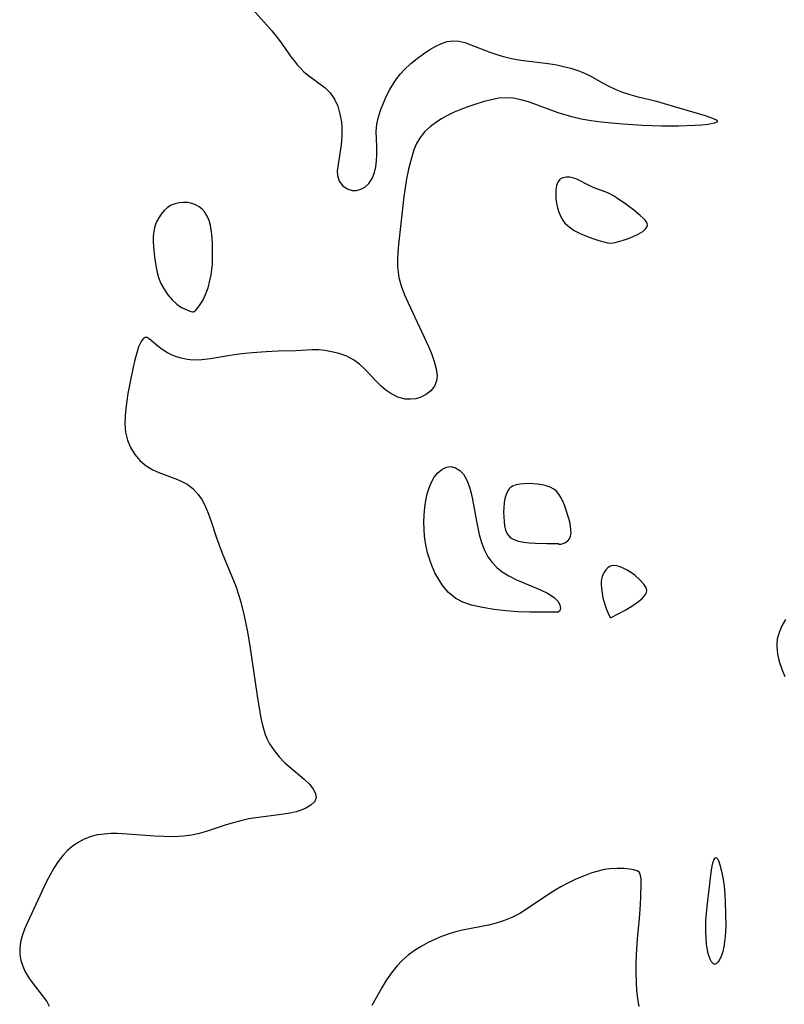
# Model space of a CAD drawing. Header units: metres. Extents: x 1073367 to 1082519, y 1569854 to 1574957.
# Tile 249 of 256: x 1075355 to 1075502, y 1573674 to 1573863. Entities that reach past the tile are written whole.
import ezdxf

# ---------------------------------------------------------------- set-up
doc = ezdxf.new("R2010")
doc.units = ezdxf.units.M
doc.layers.add('CGG_CurvaNivelLidar_v1', color=253, linetype='Continuous', lineweight=30)

msp = doc.modelspace()

# ---------------------------------------------------------------- linework, layer by layer
at = {"layer": 'CGG_CurvaNivelLidar_v1'}
for p, q in [((1075399.3495, 1573865.7879, 66.5), (1075403.5057, 1573861.1211, 66.5)), ((1075403.5057, 1573861.1211, 66.5), (1075404.6158, 1573859.7643, 66.5)), ((1075404.6158, 1573859.7643, 66.5), (1075405.5238, 1573858.5234, 66.5)), ((1075405.5238, 1573858.5234, 66.5), (1075407.2682, 1573856.0336, 66.5)), ((1075433.8822, 1573857.5007, 66.5), (1075434.9928, 1573858.1411, 66.5)), ((1075434.9928, 1573858.1411, 66.5), (1075436.0974, 1573858.6675, 66.5)), ((1075436.0974, 1573858.6675, 66.5), (1075437.2005, 1573859.037, 66.5)), ((1075437.2005, 1573859.037, 66.5), (1075438.307, 1573859.1992, 66.5)), ((1075438.307, 1573859.1992, 66.5), (1075439.4245, 1573859.1179, 66.5)), ((1075439.4245, 1573859.1179, 66.5), (1075440.5597, 1573858.8425, 66.5)), ((1075440.5597, 1573858.8425, 66.5), (1075441.7218, 1573858.4384, 66.5)), ((1075441.7218, 1573858.4384, 66.5), (1075445.3959, 1573857.0055, 66.5)), ((1075407.2682, 1573856.0336, 66.5), (1075407.8514, 1573855.2664, 66.5)), ((1075430.2355, 1573854.8407, 66.5), (1075431.4248, 1573855.8118, 66.5)), ((1075431.4248, 1573855.8118, 66.5), (1075432.6484, 1573856.6991, 66.5)), ((1075432.6484, 1573856.6991, 66.5), (1075433.8822, 1573857.5007, 66.5)), ((1075445.3959, 1573857.0055, 66.5), (1075446.687, 1573856.5543, 66.5)), ((1075446.687, 1573856.5543, 66.5), (1075447.734, 1573856.2274, 66.5)), ((1075447.734, 1573856.2274, 66.5), (1075449.5515, 1573855.7752, 66.5)), ((1075407.8514, 1573855.2664, 66.5), (1075408.4566, 1573854.5319, 66.5)), ((1075408.4566, 1573854.5319, 66.5), (1075409.0121, 1573853.9194, 66.5)), ((1075409.0121, 1573853.9194, 66.5), (1075409.6854, 1573853.2639, 66.5)), ((1075428.9846, 1573853.6574, 66.5), (1075430.2355, 1573854.8407, 66.5)), ((1075449.5515, 1573855.7752, 66.5), (1075451.2912, 1573855.4762, 66.5)), ((1075451.2912, 1573855.4762, 66.5), (1075456.585, 1573854.8299, 66.5)), ((1075456.585, 1573854.8299, 66.5), (1075458.2171, 1573854.5608, 66.5)), ((1075458.2171, 1573854.5608, 66.5), (1075459.5024, 1573854.2838, 66.5)), ((1075459.5024, 1573854.2838, 66.5), (1075460.8933, 1573853.9172, 66.5)), ((1075460.8933, 1573853.9172, 66.5), (1075462.2386, 1573853.4878, 66.5)), ((1075409.6854, 1573853.2639, 66.5), (1075410.5704, 1573852.5118, 66.5)), ((1075410.5704, 1573852.5118, 66.5), (1075413.7692, 1573850.1448, 66.5)), ((1075427.5329, 1573851.9357, 66.5), (1075428.2292, 1573852.8241, 66.5)), ((1075428.2292, 1573852.8241, 66.5), (1075428.9846, 1573853.6574, 66.5)), ((1075462.2386, 1573853.4878, 66.5), (1075463.525, 1573852.9905, 66.5)), ((1075463.525, 1573852.9905, 66.5), (1075464.7367, 1573852.4171, 66.5)), ((1075464.7367, 1573852.4171, 66.5), (1075466.8877, 1573851.171, 66.5)), ((1075413.7692, 1573850.1448, 66.5), (1075414.7455, 1573849.1893, 66.5)), ((1075426.1957, 1573849.826, 66.5), (1075426.8947, 1573851.0011, 66.5)), ((1075426.8947, 1573851.0011, 66.5), (1075427.5329, 1573851.9357, 66.5)), ((1075466.8877, 1573851.171, 66.5), (1075468.175, 1573850.4857, 66.5)), ((1075468.175, 1573850.4857, 66.5), (1075469.5444, 1573849.8613, 66.5)), ((1075414.7455, 1573849.1893, 66.5), (1075415.5577, 1573847.9914, 66.5)), ((1075424.9967, 1573847.3925, 66.5), (1075425.5656, 1573848.6173, 66.5)), ((1075425.5656, 1573848.6173, 66.5), (1075426.1957, 1573849.826, 66.5)), ((1075448.4356, 1573848.2607, 66.5), (1075447.0551, 1573848.1501, 66.5)), ((1075449.8707, 1573848.158, 66.5), (1075448.4356, 1573848.2607, 66.5)), ((1075469.5444, 1573849.8613, 66.5), (1075470.8492, 1573849.3595, 66.5)), ((1075470.8492, 1573849.3595, 66.5), (1075472.2004, 1573848.915, 66.5)), ((1075472.2004, 1573848.915, 66.5), (1075473.585, 1573848.5211, 66.5)), ((1075473.585, 1573848.5211, 66.5), (1075477.3182, 1573847.5815, 66.5)), ((1075415.5577, 1573847.9914, 66.5), (1075416.1705, 1573846.6202, 66.5)), ((1075416.1705, 1573846.6202, 66.5), (1075416.6062, 1573845.1264, 66.5)), ((1075424.4279, 1573846.0021, 66.5), (1075424.9967, 1573847.3925, 66.5)), ((1075441.1121, 1573846.5064, 66.5), (1075439.796, 1573846.0107, 66.5)), ((1075442.6975, 1573847.0379, 66.5), (1075441.1121, 1573846.5064, 66.5)), ((1075444.2802, 1573847.5118, 66.5), (1075442.6975, 1573847.0379, 66.5)), ((1075445.6734, 1573847.88, 66.5), (1075444.2802, 1573847.5118, 66.5)), ((1075447.0551, 1573848.1501, 66.5), (1075445.6734, 1573847.88, 66.5)), ((1075451.3128, 1573847.8722, 66.5), (1075449.8707, 1573848.158, 66.5)), ((1075452.7592, 1573847.4557, 66.5), (1075451.3128, 1573847.8722, 66.5)), ((1075458.4899, 1573845.3819, 66.5), (1075452.7592, 1573847.4557, 66.5)), ((1075477.3182, 1573847.5815, 66.5), (1075478.796, 1573847.18, 66.5)), ((1075478.796, 1573847.18, 66.5), (1075481.6505, 1573846.3073, 66.5)), ((1075416.6062, 1573845.1264, 66.5), (1075416.8745, 1573843.5541, 66.5)), ((1075423.6816, 1573843.2086, 66.5), (1075423.9734, 1573844.6087, 66.5)), ((1075423.9734, 1573844.6087, 66.5), (1075424.4279, 1573846.0021, 66.5)), ((1075436.9933, 1573844.7531, 66.5), (1075436.0822, 1573844.2321, 66.5)), ((1075438.5077, 1573845.4743, 66.5), (1075436.9933, 1573844.7531, 66.5)), ((1075439.796, 1573846.0107, 66.5), (1075438.5077, 1573845.4743, 66.5)), ((1075461.1189, 1573844.5815, 66.5), (1075458.4899, 1573845.3819, 66.5)), ((1075462.9235, 1573844.1601, 66.5), (1075461.1189, 1573844.5815, 66.5)), ((1075481.6505, 1573846.3073, 66.5), (1075486.6842, 1573844.8402, 66.5)), ((1075486.6842, 1573844.8402, 66.5), (1075488.1128, 1573844.3553, 66.5)), ((1075416.8745, 1573843.5541, 66.5), (1075416.9541, 1573842.5615, 66.5)), ((1075423.5816, 1573841.789, 66.5), (1075423.6816, 1573843.2086, 66.5)), ((1075433.992, 1573842.7699, 66.5), (1075432.8942, 1573841.7783, 66.5)), ((1075435.2086, 1573843.6666, 66.5), (1075433.992, 1573842.7699, 66.5)), ((1075436.0822, 1573844.2321, 66.5), (1075435.2086, 1573843.6666, 66.5)), ((1075464.7968, 1573843.834, 66.5), (1075462.9235, 1573844.1601, 66.5)), ((1075466.7215, 1573843.5778, 66.5), (1075464.7968, 1573843.834, 66.5)), ((1075468.6836, 1573843.3713, 66.5), (1075466.7215, 1573843.5778, 66.5)), ((1075470.9798, 1573843.178, 66.5), (1075468.6836, 1573843.3713, 66.5)), ((1075474.6563, 1573842.9518, 66.5), (1075470.9798, 1573843.178, 66.5)), ((1075478.3062, 1573842.8116, 66.5), (1075474.6563, 1573842.9518, 66.5)), ((1075481.5641, 1573842.7925, 66.5), (1075478.3062, 1573842.8116, 66.5)), ((1075484.6813, 1573842.9106, 66.5), (1075481.5641, 1573842.7925, 66.5)), ((1075486.0613, 1573843.014, 66.5), (1075484.6813, 1573842.9106, 66.5)), ((1075487.2607, 1573843.1467, 66.5), (1075486.0613, 1573843.014, 66.5)), ((1075488.4161, 1573843.363, 66.5), (1075487.2607, 1573843.1467, 66.5)), ((1075488.1128, 1573844.3553, 66.5), (1075488.8072, 1573844.0235, 66.5)), ((1075488.8688, 1573843.5305, 66.5), (1075488.4161, 1573843.363, 66.5)), ((1075488.8072, 1573844.0235, 66.5), (1075489.049, 1573843.7241, 66.5)), ((1075489.049, 1573843.7241, 66.5), (1075488.8688, 1573843.5305, 66.5)), ((1075416.9492, 1573840.8731, 66.5), (1075416.8181, 1573839.1967, 66.5)), ((1075416.9541, 1573842.5615, 66.5), (1075416.9492, 1573840.8731, 66.5)), ((1075423.6585, 1573838.9289, 66.5), (1075423.5816, 1573841.789, 66.5)), ((1075432.8942, 1573841.7783, 66.5), (1075431.967, 1573840.6564, 66.5)), ((1075416.8181, 1573839.1967, 66.5), (1075416.6078, 1573837.5769, 66.5)), ((1075423.6628, 1573837.3059, 66.5), (1075423.6585, 1573838.9289, 66.5)), ((1075431.3086, 1573839.5028, 66.5), (1075430.7903, 1573838.2388, 66.5)), ((1075431.967, 1573840.6564, 66.5), (1075431.3086, 1573839.5028, 66.5)), ((1075416.6078, 1573837.5769, 66.5), (1075416.1901, 1573835.0787, 66.5)), ((1075423.608, 1573836.121, 66.5), (1075423.6628, 1573837.3059, 66.5)), ((1075430.7903, 1573838.2388, 66.5), (1075430.3683, 1573836.8911, 66.5)), ((1075416.1901, 1573835.0787, 66.5), (1075416.0853, 1573834.1672, 66.5)), ((1075423.4764, 1573834.9835, 66.5), (1075423.608, 1573836.121, 66.5)), ((1075430.3683, 1573836.8911, 66.5), (1075429.7789, 1573834.5138, 66.5)), ((1075416.0853, 1573834.1672, 66.5), (1075416.1117, 1573833.3225, 66.5)), ((1075416.1117, 1573833.3225, 66.5), (1075416.4711, 1573832.2256, 66.5)), ((1075422.7723, 1573832.7809, 66.5), (1075423.2347, 1573833.9167, 66.5)), ((1075423.2347, 1573833.9167, 66.5), (1075423.4764, 1573834.9835, 66.5)), ((1075429.7789, 1573834.5138, 66.5), (1075429.4024, 1573832.6713, 66.5)), ((1075416.4711, 1573832.2256, 66.5), (1075417.1586, 1573831.3303, 66.5)), ((1075417.1586, 1573831.3303, 66.5), (1075417.9893, 1573830.7653, 66.5)), ((1075421.3538, 1573831.087, 66.5), (1075422.1369, 1573831.8208, 66.5)), ((1075422.1369, 1573831.8208, 66.5), (1075422.7723, 1573832.7809, 66.5)), ((1075429.4024, 1573832.6713, 66.5), (1075429.1257, 1573830.9903, 66.5)), ((1075458.158, 1573831.4119, 67), (1075458.0327, 1573830.6455, 67)), ((1075458.4027, 1573832.0725, 67), (1075458.158, 1573831.4119, 67)), ((1075458.7164, 1573832.5084, 67), (1075458.4027, 1573832.0725, 67)), ((1075458.9521, 1573832.7063, 67), (1075458.7164, 1573832.5084, 67)), ((1075459.367, 1573832.9129, 67), (1075458.9521, 1573832.7063, 67)), ((1075460.0102, 1573833.035, 67), (1075459.367, 1573832.9129, 67)), ((1075460.7201, 1573833.0046, 67), (1075460.0102, 1573833.035, 67)), ((1075461.4637, 1573832.8365, 67), (1075460.7201, 1573833.0046, 67)), ((1075462.185, 1573832.5591, 67), (1075461.4637, 1573832.8365, 67)), ((1075464.4058, 1573831.4112, 67), (1075462.185, 1573832.5591, 67)), ((1075465.1831, 1573831.0412, 67), (1075464.4058, 1573831.4112, 67)), ((1075417.9893, 1573830.7653, 66.5), (1075418.9499, 1573830.4753, 66.5)), ((1075418.9499, 1573830.4753, 66.5), (1075419.7705, 1573830.4731, 66.5)), ((1075419.7705, 1573830.4731, 66.5), (1075420.5865, 1573830.6775, 66.5)), ((1075420.5865, 1573830.6775, 66.5), (1075421.3538, 1573831.087, 66.5)), ((1075429.1257, 1573830.9903, 66.5), (1075428.8914, 1573829.2834, 66.5)), ((1075458.0327, 1573830.6455, 67), (1075458.0025, 1573829.808, 67)), ((1075458.0025, 1573829.808, 67), (1075458.0514, 1573828.9284, 67)), ((1075467.4895, 1573830.175, 67), (1075465.1831, 1573831.0412, 67)), ((1075468.2554, 1573829.8526, 67), (1075467.4895, 1573830.175, 67)), ((1075469.0798, 1573829.423, 67), (1075468.2554, 1573829.8526, 67)), ((1075469.8827, 1573828.9295, 67), (1075469.0798, 1573829.423, 67)), ((1075384.2077, 1573827.6043, 66.5), (1075383.5117, 1573827.1545, 66.5)), ((1075384.959, 1573827.9121, 66.5), (1075384.2077, 1573827.6043, 66.5)), ((1075385.7548, 1573828.0949, 66.5), (1075384.959, 1573827.9121, 66.5)), ((1075386.5728, 1573828.164, 66.5), (1075385.7548, 1573828.0949, 66.5)), ((1075387.3918, 1573828.1224, 66.5), (1075386.5728, 1573828.164, 66.5)), ((1075388.1906, 1573827.9642, 66.5), (1075387.3918, 1573828.1224, 66.5)), ((1075388.9085, 1573827.6998, 66.5), (1075388.1906, 1573827.9642, 66.5)), ((1075389.5751, 1573827.3325, 66.5), (1075388.9085, 1573827.6998, 66.5)), ((1075428.8914, 1573829.2834, 66.5), (1075427.837, 1573820.1101, 66.5)), ((1075458.0514, 1573828.9284, 67), (1075458.1711, 1573828.0324, 67)), ((1075458.1711, 1573828.0324, 67), (1075458.3608, 1573827.1441, 67)), ((1075471.4405, 1573827.8312, 67), (1075469.8827, 1573828.9295, 67)), ((1075472.9055, 1573826.7245, 67), (1075471.4405, 1573827.8312, 67)), ((1075382.3198, 1573825.9338, 66.5), (1075381.8281, 1573825.2073, 66.5)), ((1075382.8826, 1573826.5891, 66.5), (1075382.3198, 1573825.9338, 66.5)), ((1075383.5117, 1573827.1545, 66.5), (1075382.8826, 1573826.5891, 66.5)), ((1075390.1741, 1573826.8696, 66.5), (1075389.5751, 1573827.3325, 66.5)), ((1075390.685, 1573826.3121, 66.5), (1075390.1741, 1573826.8696, 66.5)), ((1075391.1507, 1573825.5414, 66.5), (1075390.685, 1573826.3121, 66.5)), ((1075458.3608, 1573827.1441, 67), (1075458.6272, 1573826.2886, 67)), ((1075458.6272, 1573826.2886, 67), (1075459.1495, 1573825.1381, 67)), ((1075474.2212, 1573825.6745, 67), (1075472.9055, 1573826.7245, 67)), ((1075474.7904, 1573825.1631, 67), (1075474.2212, 1573825.6745, 67)), ((1075381.4174, 1573824.4222, 66.5), (1075381.104, 1573823.5861, 66.5)), ((1075381.8281, 1573825.2073, 66.5), (1075381.4174, 1573824.4222, 66.5)), ((1075391.4957, 1573824.6702, 66.5), (1075391.1507, 1573825.5414, 66.5)), ((1075391.7464, 1573823.7262, 66.5), (1075391.4957, 1573824.6702, 66.5)), ((1075391.8963, 1573822.909, 66.5), (1075391.7464, 1573823.7262, 66.5)), ((1075459.1495, 1573825.1381, 67), (1075459.4235, 1573824.6461, 67)), ((1075459.4235, 1573824.6461, 67), (1075459.7857, 1573824.1613, 67)), ((1075459.7857, 1573824.1613, 67), (1075460.5681, 1573823.4518, 67)), ((1075475.2619, 1573824.6631, 67), (1075474.7904, 1573825.1631, 67)), ((1075475.5893, 1573824.174, 67), (1075475.2619, 1573824.6631, 67)), ((1075475.33, 1573823.1223, 67), (1075475.6412, 1573823.6652, 67)), ((1075475.6412, 1573823.6652, 67), (1075475.5893, 1573824.174, 67)), ((1075380.8898, 1573822.6295, 66.5), (1075380.7852, 1573821.6336, 66.5)), ((1075381.104, 1573823.5861, 66.5), (1075380.8898, 1573822.6295, 66.5)), ((1075392.0056, 1573822.0658, 66.5), (1075391.8963, 1573822.909, 66.5)), ((1075392.1323, 1573820.3278, 66.5), (1075392.0056, 1573822.0658, 66.5)), ((1075460.5681, 1573823.4518, 67), (1075461.5741, 1573822.7912, 67)), ((1075461.5741, 1573822.7912, 67), (1075462.7256, 1573822.1895, 67)), ((1075462.7256, 1573822.1895, 67), (1075463.9457, 1573821.6566, 67)), ((1075472.856, 1573821.6016, 67), (1075473.851, 1573822.074, 67)), ((1075473.851, 1573822.074, 67), (1075474.7043, 1573822.5864, 67)), ((1075474.7043, 1573822.5864, 67), (1075475.33, 1573823.1223, 67)), ((1075380.7852, 1573821.6336, 66.5), (1075380.7651, 1573820.6527, 66.5)), ((1075380.7651, 1573820.6527, 66.5), (1075380.8048, 1573819.6556, 66.5)), ((1075392.1626, 1573819.297, 66.5), (1075392.1323, 1573820.3278, 66.5)), ((1075427.837, 1573820.1101, 66.5), (1075427.7051, 1573818.6633, 66.5)), ((1075463.9457, 1573821.6566, 67), (1075465.1584, 1573821.2028, 67)), ((1075465.1584, 1573821.2028, 67), (1075466.2896, 1573820.8384, 67)), ((1075466.2896, 1573820.8384, 67), (1075467.2648, 1573820.5725, 67)), ((1075467.2648, 1573820.5725, 67), (1075467.9356, 1573820.4223, 67)), ((1075467.9356, 1573820.4223, 67), (1075468.5, 1573820.3396, 67)), ((1075468.5, 1573820.3396, 67), (1075469.12, 1573820.4224, 67)), ((1075469.12, 1573820.4224, 67), (1075469.8407, 1573820.5834, 67)), ((1075469.8407, 1573820.5834, 67), (1075470.7707, 1573820.8419, 67)), ((1075470.7707, 1573820.8419, 67), (1075471.8023, 1573821.1858, 67)), ((1075471.8023, 1573821.1858, 67), (1075472.856, 1573821.6016, 67)), ((1075380.8048, 1573819.6556, 66.5), (1075381.0104, 1573817.6373, 66.5)), ((1075392.1585, 1573817.2181, 66.5), (1075392.1626, 1573819.297, 66.5)), ((1075427.7051, 1573818.6633, 66.5), (1075427.635, 1573817.2301, 66.5)), ((1075381.0104, 1573817.6373, 66.5), (1075381.3284, 1573815.6573, 66.5)), ((1075392.0257, 1573815.2922, 66.5), (1075392.1199, 1573816.2989, 66.5)), ((1075392.1199, 1573816.2989, 66.5), (1075392.1585, 1573817.2181, 66.5)), ((1075427.635, 1573817.2301, 66.5), (1075427.6599, 1573815.8111, 66.5)), ((1075381.3284, 1573815.6573, 66.5), (1075381.5267, 1573814.6978, 66.5)), ((1075381.5267, 1573814.6978, 66.5), (1075381.7924, 1573813.7255, 66.5)), ((1075391.6603, 1573813.1459, 66.5), (1075391.8733, 1573814.2302, 66.5)), ((1075391.8733, 1573814.2302, 66.5), (1075392.0257, 1573815.2922, 66.5)), ((1075427.6599, 1573815.8111, 66.5), (1075427.759, 1573814.7643, 66.5)), ((1075427.759, 1573814.7643, 66.5), (1075427.9297, 1573813.7292, 66.5)), ((1075381.7924, 1573813.7255, 66.5), (1075382.242, 1573812.608, 66.5)), ((1075382.242, 1573812.608, 66.5), (1075382.8436, 1573811.4817, 66.5)), ((1075391.2935, 1573811.7652, 66.5), (1075391.6603, 1573813.1459, 66.5)), ((1075427.9297, 1573813.7292, 66.5), (1075428.334, 1573812.1629, 66.5)), ((1075382.8436, 1573811.4817, 66.5), (1075383.5733, 1573810.4047, 66.5)), ((1075390.2812, 1573809.3274, 66.5), (1075390.8292, 1573810.4705, 66.5)), ((1075390.8292, 1573810.4705, 66.5), (1075391.2935, 1573811.7652, 66.5)), ((1075428.334, 1573812.1629, 66.5), (1075428.9906, 1573810.4152, 66.5)), ((1075383.5733, 1573810.4047, 66.5), (1075384.4061, 1573809.4336, 66.5)), ((1075384.4061, 1573809.4336, 66.5), (1075385.3132, 1573808.6197, 66.5)), ((1075385.3132, 1573808.6197, 66.5), (1075386.2242, 1573808.009, 66.5)), ((1075389.3294, 1573807.9251, 66.5), (1075389.7985, 1573808.5496, 66.5)), ((1075389.7985, 1573808.5496, 66.5), (1075390.2812, 1573809.3274, 66.5)), ((1075428.9906, 1573810.4152, 66.5), (1075429.6738, 1573808.86, 66.5)), ((1075429.6738, 1573808.86, 66.5), (1075432.3264, 1573803.221, 66.5)), ((1075386.2242, 1573808.009, 66.5), (1075387.0835, 1573807.5692, 66.5)), ((1075387.0835, 1573807.5692, 66.5), (1075387.8056, 1573807.2847, 66.5)), ((1075387.8056, 1573807.2847, 66.5), (1075388.3057, 1573807.142, 66.5)), ((1075388.3057, 1573807.142, 66.5), (1075388.5, 1573807.1337, 66.5)), ((1075388.5, 1573807.1337, 66.5), (1075388.6323, 1573807.1983, 66.5)), ((1075388.6323, 1573807.1983, 66.5), (1075388.9242, 1573807.4691, 66.5)), ((1075388.9242, 1573807.4691, 66.5), (1075389.3294, 1573807.9251, 66.5)), ((1075432.3264, 1573803.221, 66.5), (1075433.584, 1573800.4665, 66.5)), ((1075378.4339, 1573801.4607, 66.5), (1075377.9716, 1573800.4457, 66.5)), ((1075378.8257, 1573801.9895, 66.5), (1075378.4339, 1573801.4607, 66.5)), ((1075379.2123, 1573802.2494, 66.5), (1075378.8257, 1573801.9895, 66.5)), ((1075379.5769, 1573802.2165, 66.5), (1075379.2123, 1573802.2494, 66.5)), ((1075379.9879, 1573801.9411, 66.5), (1075379.5769, 1573802.2165, 66.5)), ((1075381.6262, 1573800.5473, 66.5), (1075379.9879, 1573801.9411, 66.5)), ((1075377.5942, 1573799.2879, 66.5), (1075377.2409, 1573797.9588, 66.5)), ((1075377.9716, 1573800.4457, 66.5), (1075377.5942, 1573799.2879, 66.5)), ((1075382.5093, 1573799.8846, 66.5), (1075381.6262, 1573800.5473, 66.5)), ((1075383.514, 1573799.2636, 66.5), (1075382.5093, 1573799.8846, 66.5)), ((1075384.2689, 1573798.8938, 66.5), (1075383.514, 1573799.2636, 66.5)), ((1075398.4045, 1573799.1395, 66.5), (1075396.7878, 1573798.9331, 66.5)), ((1075399.7628, 1573799.2682, 66.5), (1075398.4045, 1573799.1395, 66.5)), ((1075402.4528, 1573799.4516, 66.5), (1075399.7628, 1573799.2682, 66.5)), ((1075404.7457, 1573799.5731, 66.5), (1075402.4528, 1573799.4516, 66.5)), ((1075408.1232, 1573799.66, 66.5), (1075404.7457, 1573799.5731, 66.5)), ((1075411.2714, 1573799.8755, 66.5), (1075408.1232, 1573799.66, 66.5)), ((1075412.4943, 1573799.8363, 66.5), (1075411.2714, 1573799.8755, 66.5)), ((1075413.7255, 1573799.7039, 66.5), (1075412.4943, 1573799.8363, 66.5)), ((1075414.9531, 1573799.4963, 66.5), (1075413.7255, 1573799.7039, 66.5)), ((1075416.4672, 1573799.1362, 66.5), (1075414.9531, 1573799.4963, 66.5)), ((1075417.9234, 1573798.6097, 66.5), (1075416.4672, 1573799.1362, 66.5)), ((1075433.584, 1573800.4665, 66.5), (1075434.1479, 1573799.1293, 66.5)), ((1075434.1479, 1573799.1293, 66.5), (1075434.7049, 1573797.6218, 66.5)), ((1075377.2409, 1573797.9588, 66.5), (1075376.9039, 1573796.5057, 66.5)), ((1075385.0715, 1573798.5723, 66.5), (1075384.2689, 1573798.8938, 66.5)), ((1075386.1396, 1573798.2365, 66.5), (1075385.0715, 1573798.5723, 66.5)), ((1075387.2545, 1573797.9947, 66.5), (1075386.1396, 1573798.2365, 66.5)), ((1075388.4053, 1573797.8679, 66.5), (1075387.2545, 1573797.9947, 66.5)), ((1075390.0708, 1573797.9017, 66.5), (1075388.4053, 1573797.8679, 66.5)), ((1075391.7816, 1573798.1108, 66.5), (1075390.0708, 1573797.9017, 66.5)), ((1075395.1815, 1573798.6845, 66.5), (1075391.7816, 1573798.1108, 66.5)), ((1075396.7878, 1573798.9331, 66.5), (1075395.1815, 1573798.6845, 66.5)), ((1075419.1886, 1573797.9266, 66.5), (1075417.9234, 1573798.6097, 66.5)), ((1075420.3726, 1573797.079, 66.5), (1075419.1886, 1573797.9266, 66.5)), ((1075434.7049, 1573797.6218, 66.5), (1075435.0977, 1573796.1841, 66.5)), ((1075376.9039, 1573796.5057, 66.5), (1075376.3263, 1573793.7094, 66.5)), ((1075421.4698, 1573796.1052, 66.5), (1075420.3726, 1573797.079, 66.5)), ((1075423.694, 1573793.7168, 66.5), (1075421.4698, 1573796.1052, 66.5)), ((1075435.0977, 1573796.1841, 66.5), (1075435.2524, 1573794.839, 66.5)), ((1075376.3263, 1573793.7094, 66.5), (1075375.9079, 1573791.4586, 66.5)), ((1075424.5338, 1573792.8717, 66.5), (1075423.694, 1573793.7168, 66.5)), ((1075435.1582, 1573793.9086, 66.5), (1075434.7495, 1573792.8795, 66.5)), ((1075435.2524, 1573794.839, 66.5), (1075435.1582, 1573793.9086, 66.5)), ((1075425.4145, 1573792.1018, 66.5), (1075424.5338, 1573792.8717, 66.5)), ((1075426.345, 1573791.4422, 66.5), (1075425.4145, 1573792.1018, 66.5)), ((1075434.0682, 1573791.9925, 66.5), (1075433.1761, 1573791.2667, 66.5)), ((1075434.7495, 1573792.8795, 66.5), (1075434.0682, 1573791.9925, 66.5)), ((1075375.6812, 1573790.0339, 66.5), (1075375.4978, 1573788.6132, 66.5)), ((1075375.9079, 1573791.4586, 66.5), (1075375.6812, 1573790.0339, 66.5)), ((1075427.7127, 1573790.7713, 66.5), (1075426.345, 1573791.4422, 66.5)), ((1075429.1362, 1573790.407, 66.5), (1075427.7127, 1573790.7713, 66.5)), ((1075430.1662, 1573790.3516, 66.5), (1075429.1362, 1573790.407, 66.5)), ((1075431.1705, 1573790.4629, 66.5), (1075430.1662, 1573790.3516, 66.5)), ((1075432.1223, 1573790.7324, 66.5), (1075431.1705, 1573790.4629, 66.5)), ((1075433.1761, 1573791.2667, 66.5), (1075432.1223, 1573790.7324, 66.5)), ((1075375.4978, 1573788.6132, 66.5), (1075375.3721, 1573787.2083, 66.5)), ((1075375.3721, 1573787.2083, 66.5), (1075375.3276, 1573785.5892, 66.5)), ((1075375.3276, 1573785.5892, 66.5), (1075375.4529, 1573784.0227, 66.5)), ((1075375.4529, 1573784.0227, 66.5), (1075375.8122, 1573782.5034, 66.5)), ((1075375.8122, 1573782.5034, 66.5), (1075376.4016, 1573781.0808, 66.5)), ((1075376.4016, 1573781.0808, 66.5), (1075377.217, 1573779.7672, 66.5)), ((1075377.217, 1573779.7672, 66.5), (1075378.2232, 1573778.6006, 66.5)), ((1075378.2232, 1573778.6006, 66.5), (1075379.3968, 1573777.6064, 66.5)), ((1075379.3968, 1573777.6064, 66.5), (1075380.6716, 1573776.8326, 66.5)), ((1075380.6716, 1573776.8326, 66.5), (1075381.8327, 1573776.3047, 66.5)), ((1075435.3584, 1573776.2308, 66.5), (1075436.168, 1573776.9023, 66.5)), ((1075436.168, 1573776.9023, 66.5), (1075437.0417, 1573777.3109, 66.5)), ((1075437.0417, 1573777.3109, 66.5), (1075437.9349, 1573777.4194, 66.5)), ((1075437.9349, 1573777.4194, 66.5), (1075438.7884, 1573777.2026, 66.5)), ((1075438.7884, 1573777.2026, 66.5), (1075439.5854, 1573776.7003, 66.5)), ((1075439.5854, 1573776.7003, 66.5), (1075440.29, 1573775.9522, 66.5)), ((1075381.8327, 1573776.3047, 66.5), (1075385.437, 1573774.9513, 66.5)), ((1075385.437, 1573774.9513, 66.5), (1075386.3717, 1573774.5218, 66.5)), ((1075386.3717, 1573774.5218, 66.5), (1075387.2594, 1573774.0261, 66.5)), ((1075434.1609, 1573774.4503, 66.5), (1075434.7139, 1573775.4196, 66.5)), ((1075434.7139, 1573775.4196, 66.5), (1075435.3584, 1573776.2308, 66.5)), ((1075440.29, 1573775.9522, 66.5), (1075440.9597, 1573774.8112, 66.5)), ((1075440.9597, 1573774.8112, 66.5), (1075441.4827, 1573773.4501, 66.5)), ((1075387.2594, 1573774.0261, 66.5), (1075388.3397, 1573773.2368, 66.5)), ((1075388.3397, 1573773.2368, 66.5), (1075389.4098, 1573772.1032, 66.5)), ((1075433.3482, 1573772.1805, 66.5), (1075433.7027, 1573773.3545, 66.5)), ((1075433.7027, 1573773.3545, 66.5), (1075434.1609, 1573774.4503, 66.5)), ((1075441.4827, 1573773.4501, 66.5), (1075441.7976, 1573772.3169, 66.5)), ((1075448.7888, 1573772.7561, 67), (1075448.4781, 1573772.0759, 67)), ((1075449.0198, 1573773.0845, 67), (1075448.7888, 1573772.7561, 67)), ((1075449.2909, 1573773.3567, 67), (1075449.0198, 1573773.0845, 67)), ((1075449.7432, 1573773.6529, 67), (1075449.2909, 1573773.3567, 67)), ((1075450.4153, 1573773.9108, 67), (1075449.7432, 1573773.6529, 67)), ((1075451.1681, 1573774.0675, 67), (1075450.4153, 1573773.9108, 67)), ((1075451.9756, 1573774.1475, 67), (1075451.1681, 1573774.0675, 67)), ((1075452.8171, 1573774.1669, 67), (1075451.9756, 1573774.1475, 67)), ((1075453.6753, 1573774.1352, 67), (1075452.8171, 1573774.1669, 67)), ((1075454.5345, 1573774.0556, 67), (1075453.6753, 1573774.1352, 67)), ((1075455.3795, 1573773.9253, 67), (1075454.5345, 1573774.0556, 67)), ((1075456.1935, 1573773.7352, 67), (1075455.3795, 1573773.9253, 67)), ((1075456.957, 1573773.4691, 67), (1075456.1935, 1573773.7352, 67)), ((1075457.6457, 1573773.1028, 67), (1075456.957, 1573773.4691, 67)), ((1075458.1297, 1573772.7107, 67), (1075457.6457, 1573773.1028, 67)), ((1075458.609, 1573772.1488, 67), (1075458.1297, 1573772.7107, 67)), ((1075389.4098, 1573772.1032, 66.5), (1075390.0782, 1573771.1143, 66.5)), ((1075390.0782, 1573771.1143, 66.5), (1075390.6543, 1573770.0331, 66.5)), ((1075432.8852, 1573769.6282, 66.5), (1075433.0789, 1573770.932, 66.5)), ((1075433.0789, 1573770.932, 66.5), (1075433.3482, 1573772.1805, 66.5)), ((1075441.7976, 1573772.3169, 66.5), (1075442.0627, 1573771.1171, 66.5)), ((1075442.0627, 1573771.1171, 66.5), (1075442.7928, 1573766.9371, 66.5)), ((1075448.2659, 1573771.3026, 67), (1075448.1279, 1573770.4658, 67)), ((1075448.4781, 1573772.0759, 67), (1075448.2659, 1573771.3026, 67)), ((1075459.0149, 1573771.502, 67), (1075458.609, 1573772.1488, 67)), ((1075459.366, 1573770.7936, 67), (1075459.0149, 1573771.502, 67)), ((1075459.6769, 1573770.0421, 67), (1075459.366, 1573770.7936, 67)), ((1075390.6543, 1573770.0331, 66.5), (1075391.3144, 1573768.5068, 66.5)), ((1075432.7493, 1573768.0774, 66.5), (1075432.8852, 1573769.6282, 66.5)), ((1075448.0473, 1573769.5889, 67), (1075448.0143, 1573768.6912, 67)), ((1075448.1279, 1573770.4658, 67), (1075448.0473, 1573769.5889, 67)), ((1075459.9592, 1573769.2631, 67), (1075459.6769, 1573770.0421, 67)), ((1075460.471, 1573767.673, 67), (1075459.9592, 1573769.2631, 67)), ((1075391.3144, 1573768.5068, 66.5), (1075391.9029, 1573766.8941, 66.5)), ((1075432.7077, 1573766.7434, 66.5), (1075432.7493, 1573768.0774, 66.5)), ((1075448.0143, 1573768.6912, 67), (1075448.0257, 1573767.7902, 67)), ((1075448.0257, 1573767.7902, 67), (1075448.0843, 1573766.9031, 67)), ((1075460.6862, 1573766.8386, 67), (1075460.471, 1573767.673, 67)), ((1075391.9029, 1573766.8941, 66.5), (1075392.9389, 1573763.773, 66.5)), ((1075432.7361, 1573765.3978, 66.5), (1075432.7077, 1573766.7434, 66.5)), ((1075432.8409, 1573764.0507, 66.5), (1075432.7361, 1573765.3978, 66.5)), ((1075442.7928, 1573766.9371, 66.5), (1075443.0371, 1573765.6399, 66.5)), ((1075443.0371, 1573765.6399, 66.5), (1075443.324, 1573764.3594, 66.5)), ((1075448.0843, 1573766.9031, 67), (1075448.2003, 1573766.0492, 67)), ((1075448.2003, 1573766.0492, 67), (1075448.3921, 1573765.2524, 67)), ((1075448.3921, 1573765.2524, 67), (1075448.688, 1573764.543, 67)), ((1075460.8492, 1573765.9891, 67), (1075460.6862, 1573766.8386, 67)), ((1075460.9337, 1573765.2986, 67), (1075460.8492, 1573765.9891, 67)), ((1075460.9445, 1573764.653, 67), (1075460.9337, 1573765.2986, 67)), ((1075392.9389, 1573763.773, 66.5), (1075394.0104, 1573760.8332, 66.5)), ((1075433.0778, 1573762.4372, 66.5), (1075432.8409, 1573764.0507, 66.5)), ((1075443.324, 1573764.3594, 66.5), (1075443.7584, 1573762.8461, 66.5)), ((1075448.688, 1573764.543, 67), (1075448.9317, 1573764.1764, 67)), ((1075448.9317, 1573764.1764, 67), (1075449.3432, 1573763.776, 67)), ((1075449.3432, 1573763.776, 67), (1075449.9896, 1573763.414, 67)), ((1075449.9896, 1573763.414, 67), (1075450.8536, 1573763.1401, 67)), ((1075460.3016, 1573763.1475, 67), (1075460.6463, 1573763.5685, 67)), ((1075460.6463, 1573763.5685, 67), (1075460.8556, 1573764.0705, 67)), ((1075460.8556, 1573764.0705, 67), (1075460.9445, 1573764.653, 67)), ((1075433.4307, 1573760.8492, 66.5), (1075433.0778, 1573762.4372, 66.5)), ((1075443.7584, 1573762.8461, 66.5), (1075444.3107, 1573761.4087, 66.5)), ((1075444.3107, 1573761.4087, 66.5), (1075445.0114, 1573760.0812, 66.5)), ((1075450.8536, 1573763.1401, 67), (1075451.8747, 1573762.9414, 67)), ((1075451.8747, 1573762.9414, 67), (1075452.9914, 1573762.805, 67)), ((1075452.9914, 1573762.805, 67), (1075454.1432, 1573762.7184, 67)), ((1075454.1432, 1573762.7184, 67), (1075456.3162, 1573762.6514, 67)), ((1075456.3162, 1573762.6514, 67), (1075458.5, 1573762.6586, 67)), ((1075458.5, 1573762.6586, 67), (1075458.6726, 1573762.5582, 67)), ((1075458.6726, 1573762.5582, 67), (1075459.0132, 1573762.5432, 67)), ((1075459.0132, 1573762.5432, 67), (1075459.4271, 1573762.6331, 67)), ((1075459.4271, 1573762.6331, 67), (1075459.8756, 1573762.8346, 67)), ((1075459.8756, 1573762.8346, 67), (1075460.3016, 1573763.1475, 67)), ((1075394.0104, 1573760.8332, 66.5), (1075396.5933, 1573754.4629, 66.5)), ((1075433.8977, 1573759.302, 66.5), (1075433.4307, 1573760.8492, 66.5)), ((1075445.0114, 1573760.0812, 66.5), (1075445.794, 1573759.0071, 66.5)), ((1075434.228, 1573758.4149, 66.5), (1075433.8977, 1573759.302, 66.5)), ((1075434.8395, 1573757.0331, 66.5), (1075434.228, 1573758.4149, 66.5)), ((1075445.794, 1573759.0071, 66.5), (1075446.7062, 1573758.0545, 66.5)), ((1075446.7062, 1573758.0545, 66.5), (1075447.7511, 1573757.2114, 66.5)), ((1075467.6458, 1573757.6096, 67), (1075467.3555, 1573757.2138, 67)), ((1075467.9722, 1573757.9495, 67), (1075467.6458, 1573757.6096, 67)), ((1075468.3335, 1573758.2152, 67), (1075467.9722, 1573757.9495, 67)), ((1075468.7316, 1573758.3826, 67), (1075468.3335, 1573758.2152, 67)), ((1075469.183, 1573758.4319, 67), (1075468.7316, 1573758.3826, 67)), ((1075469.6655, 1573758.3782, 67), (1075469.183, 1573758.4319, 67)), ((1075470.1687, 1573758.2476, 67), (1075469.6655, 1573758.3782, 67)), ((1075470.6838, 1573758.0588, 67), (1075470.1687, 1573758.2476, 67)), ((1075471.7202, 1573757.5513, 67), (1075470.6838, 1573758.0588, 67)), ((1075472.7351, 1573756.889, 67), (1075471.7202, 1573757.5513, 67)), ((1075435.5473, 1573755.7244, 66.5), (1075434.8395, 1573757.0331, 66.5)), ((1075436.3573, 1573754.5096, 66.5), (1075435.5473, 1573755.7244, 66.5)), ((1075447.7511, 1573757.2114, 66.5), (1075448.9889, 1573756.433, 66.5)), ((1075448.9889, 1573756.433, 66.5), (1075450.4562, 1573755.7012, 66.5)), ((1075450.4562, 1573755.7012, 66.5), (1075455.0864, 1573753.7904, 66.5)), ((1075466.7704, 1573755.8049, 67), (1075466.7102, 1573755.289, 67)), ((1075466.9063, 1573756.3038, 67), (1075466.7704, 1573755.8049, 67)), ((1075467.106, 1573756.7754, 67), (1075466.9063, 1573756.3038, 67)), ((1075467.3555, 1573757.2138, 67), (1075467.106, 1573756.7754, 67)), ((1075473.224, 1573756.5082, 67), (1075472.7351, 1573756.889, 67)), ((1075474.1346, 1573755.6995, 67), (1075473.224, 1573756.5082, 67)), ((1075474.9066, 1573754.8636, 67), (1075474.1346, 1573755.6995, 67)), ((1075396.5933, 1573754.4629, 66.5), (1075397.2038, 1573752.7027, 66.5)), ((1075437.4565, 1573753.2445, 66.5), (1075436.3573, 1573754.5096, 66.5)), ((1075455.0864, 1573753.7904, 66.5), (1075456.4155, 1573753.1428, 66.5)), ((1075466.7102, 1573755.289, 67), (1075466.7084, 1573754.7557, 67)), ((1075466.7084, 1573754.7557, 67), (1075466.8286, 1573753.577, 67)), ((1075475.205, 1573754.4447, 67), (1075474.9066, 1573754.8636, 67)), ((1075475.4128, 1573754.029, 67), (1075475.205, 1573754.4447, 67)), ((1075475.4936, 1573753.6193, 67), (1075475.4128, 1573754.029, 67)), ((1075397.2038, 1573752.7027, 66.5), (1075397.5851, 1573751.4164, 66.5)), ((1075438.1308, 1573752.6495, 66.5), (1075437.4565, 1573753.2445, 66.5)), ((1075438.8594, 1573752.1223, 66.5), (1075438.1308, 1573752.6495, 66.5)), ((1075440.2109, 1573751.4146, 66.5), (1075438.8594, 1573752.1223, 66.5)), ((1075456.4155, 1573753.1428, 66.5), (1075457.7216, 1573752.2807, 66.5)), ((1075457.7216, 1573752.2807, 66.5), (1075458.4093, 1573751.5761, 66.5)), ((1075466.8286, 1573753.577, 67), (1075467.0757, 1573752.2555, 67)), ((1075467.0757, 1573752.2555, 67), (1075467.2505, 1573751.5674, 67)), ((1075473.8841, 1573751.508, 67), (1075474.6688, 1573752.1938, 67)), ((1075474.6688, 1573752.1938, 67), (1075474.9931, 1573752.5423, 67)), ((1075474.9931, 1573752.5423, 67), (1075475.2535, 1573752.8956, 67)), ((1075475.2535, 1573752.8956, 67), (1075475.4292, 1573753.2543, 67)), ((1075475.4292, 1573753.2543, 67), (1075475.4936, 1573753.6193, 67)), ((1075397.5851, 1573751.4164, 66.5), (1075398.2278, 1573748.8003, 66.5)), ((1075441.8602, 1573750.8391, 66.5), (1075440.2109, 1573751.4146, 66.5)), ((1075443.9547, 1573750.3411, 66.5), (1075441.8602, 1573750.8391, 66.5)), ((1075446.221, 1573749.972, 66.5), (1075443.9547, 1573750.3411, 66.5)), ((1075448.4645, 1573749.7199, 66.5), (1075446.221, 1573749.972, 66.5)), ((1075458.4093, 1573751.5761, 66.5), (1075458.7915, 1573750.8956, 66.5)), ((1075458.9084, 1573750.1941, 66.5), (1075458.785, 1573749.754, 66.5)), ((1075458.7915, 1573750.8956, 66.5), (1075458.9084, 1573750.1941, 66.5)), ((1075467.2505, 1573751.5674, 67), (1075467.7091, 1573750.2038, 67)), ((1075467.7091, 1573750.2038, 67), (1075468.1676, 1573749.1052, 67)), ((1075470.2278, 1573749.2566, 67), (1075471.4916, 1573749.942, 67)), ((1075471.4916, 1573749.942, 67), (1075472.8007, 1573750.7422, 67)), ((1075472.8007, 1573750.7422, 67), (1075473.8841, 1573751.508, 67)), ((1075398.2278, 1573748.8003, 66.5), (1075398.8319, 1573745.7166, 66.5)), ((1075450.6826, 1573749.5581, 66.5), (1075448.4645, 1573749.7199, 66.5)), ((1075453.0206, 1573749.4692, 66.5), (1075450.6826, 1573749.5581, 66.5)), ((1075455.0949, 1573749.446, 66.5), (1075453.0206, 1573749.4692, 66.5)), ((1075458.5, 1573749.4879, 66.5), (1075455.0949, 1573749.446, 66.5)), ((1075458.785, 1573749.754, 66.5), (1075458.5, 1573749.4879, 66.5)), ((1075468.1676, 1573749.1052, 67), (1075468.5, 1573748.3975, 67)), ((1075468.5, 1573748.3975, 67), (1075470.2278, 1573749.2566, 67)), ((1075502.1167, 1573748.0858, 67), (1075501.4251, 1573746.8639, 67)), ((1075501.4251, 1573746.8639, 67), (1075500.878, 1573745.5945, 67)), ((1075398.8319, 1573745.7166, 66.5), (1075399.3442, 1573742.5452, 66.5)), ((1075500.5233, 1573744.2821, 67), (1075500.4202, 1573743.3447, 67)), ((1075500.878, 1573745.5945, 67), (1075500.5233, 1573744.2821, 67)), ((1075399.3442, 1573742.5452, 66.5), (1075400.7041, 1573733.3918, 66.5)), ((1075500.4202, 1573743.3447, 67), (1075500.4179, 1573742.8329, 67)), ((1075500.4179, 1573742.8329, 67), (1075500.5703, 1573741.4295, 67)), ((1075500.5703, 1573741.4295, 67), (1075500.9081, 1573740.0018, 67)), ((1075500.9081, 1573740.0018, 67), (1075501.3815, 1573738.5562, 67)), ((1075501.3815, 1573738.5562, 67), (1075501.9495, 1573737.0969, 67)), ((1075400.7041, 1573733.3918, 66.5), (1075401.4345, 1573729.1431, 66.5)), ((1075401.4345, 1573729.1431, 66.5), (1075401.8001, 1573727.5393, 66.5)), ((1075401.8001, 1573727.5393, 66.5), (1075402.2786, 1573725.9981, 66.5)), ((1075402.2786, 1573725.9981, 66.5), (1075402.6564, 1573725.079, 66.5)), ((1075402.6564, 1573725.079, 66.5), (1075403.1029, 1573724.198, 66.5)), ((1075403.1029, 1573724.198, 66.5), (1075403.9561, 1573722.8827, 66.5)), ((1075403.9561, 1573722.8827, 66.5), (1075404.9501, 1573721.6717, 66.5)), ((1075404.9501, 1573721.6717, 66.5), (1075406.0465, 1573720.5622, 66.5)), ((1075406.0465, 1573720.5622, 66.5), (1075409.7379, 1573717.4188, 66.5)), ((1075409.7379, 1573717.4188, 66.5), (1075410.7947, 1573716.3693, 66.5)), ((1075410.7947, 1573716.3693, 66.5), (1075411.4833, 1573715.4903, 66.5)), ((1075411.4833, 1573715.4903, 66.5), (1075411.9149, 1573714.6378, 66.5)), ((1075411.9149, 1573714.6378, 66.5), (1075412.0131, 1573713.8337, 66.5)), ((1075411.0135, 1573712.3884, 66.5), (1075410.0467, 1573711.8068, 66.5)), ((1075411.6957, 1573713.0679, 66.5), (1075411.0135, 1573712.3884, 66.5)), ((1075412.0131, 1573713.8337, 66.5), (1075411.6957, 1573713.0679, 66.5)), ((1075405.8136, 1573710.697, 66.5), (1075400.468, 1573709.9984, 66.5)), ((1075407.0601, 1573710.8991, 66.5), (1075405.8136, 1573710.697, 66.5)), ((1075408.2303, 1573711.1555, 66.5), (1075407.0601, 1573710.8991, 66.5)), ((1075409.1878, 1573711.4492, 66.5), (1075408.2303, 1573711.1555, 66.5)), ((1075410.0467, 1573711.8068, 66.5), (1075409.1878, 1573711.4492, 66.5)), ((1075394.5893, 1573708.5718, 66.5), (1075390.9598, 1573707.3818, 66.5)), ((1075396.0918, 1573709.0233, 66.5), (1075394.5893, 1573708.5718, 66.5)), ((1075397.609, 1573709.4283, 66.5), (1075396.0918, 1573709.0233, 66.5)), ((1075399.1381, 1573709.7678, 66.5), (1075397.609, 1573709.4283, 66.5)), ((1075400.468, 1573709.9984, 66.5), (1075399.1381, 1573709.7678, 66.5)), ((1075370.0828, 1573706.6949, 66.5), (1075368.8697, 1573706.4002, 66.5)), ((1075371.3383, 1573706.8698, 66.5), (1075370.0828, 1573706.6949, 66.5)), ((1075372.626, 1573706.9464, 66.5), (1075371.3383, 1573706.8698, 66.5)), ((1075373.8358, 1573706.9466, 66.5), (1075372.626, 1573706.9464, 66.5)), ((1075376.7215, 1573706.7969, 66.5), (1075373.8358, 1573706.9466, 66.5)), ((1075380.986, 1573706.4843, 66.5), (1075376.7215, 1573706.7969, 66.5)), ((1075382.8779, 1573706.3863, 66.5), (1075380.986, 1573706.4843, 66.5)), ((1075386.6078, 1573706.4534, 66.5), (1075384.755, 1573706.3616, 66.5)), ((1075388.1744, 1573706.6636, 66.5), (1075386.6078, 1573706.4534, 66.5)), ((1075389.5754, 1573706.9789, 66.5), (1075388.1744, 1573706.6636, 66.5)), ((1075390.9598, 1573707.3818, 66.5), (1075389.5754, 1573706.9789, 66.5)), ((1075366.2227, 1573705.1724, 66.5), (1075365.2155, 1573704.4581, 66.5)), ((1075367.5053, 1573705.8753, 66.5), (1075366.2227, 1573705.1724, 66.5)), ((1075368.8697, 1573706.4002, 66.5), (1075367.5053, 1573705.8753, 66.5)), ((1075384.755, 1573706.3616, 66.5), (1075382.8779, 1573706.3863, 66.5)), ((1075363.4101, 1573702.731, 66.5), (1075362.5024, 1573701.5659, 66.5)), ((1075364.2761, 1573703.6417, 66.5), (1075363.4101, 1573702.731, 66.5)), ((1075365.2155, 1573704.4581, 66.5), (1075364.2761, 1573703.6417, 66.5)), ((1075362.5024, 1573701.5659, 66.5), (1075361.6835, 1573700.308, 66.5)), ((1075487.9313, 1573699.9689, 66.5), (1075488.1885, 1573701.3142, 66.5)), ((1075488.1885, 1573701.3142, 66.5), (1075488.3435, 1573701.8296, 66.5)), ((1075488.3435, 1573701.8296, 66.5), (1075488.5243, 1573702.1881, 66.5)), ((1075488.5243, 1573702.1881, 66.5), (1075488.6385, 1573702.3003, 66.5)), ((1075488.6385, 1573702.3003, 66.5), (1075488.7827, 1573702.336, 66.5)), ((1075488.7827, 1573702.336, 66.5), (1075488.9292, 1573702.267, 66.5)), ((1075488.9292, 1573702.267, 66.5), (1075489.0962, 1573702.0531, 66.5)), ((1075489.0962, 1573702.0531, 66.5), (1075489.3047, 1573701.5944, 66.5)), ((1075489.3047, 1573701.5944, 66.5), (1075489.5025, 1573700.9865, 66.5)), ((1075489.5025, 1573700.9865, 66.5), (1075489.8661, 1573699.4806, 66.5)), ((1075360.9699, 1573699.0479, 66.5), (1075360.3018, 1573697.7449, 66.5)), ((1075361.6835, 1573700.308, 66.5), (1075360.9699, 1573699.0479, 66.5)), ((1075464.9496, 1573699.3972, 67), (1075463.3408, 1573698.8027, 67)), ((1075466.1289, 1573699.7582, 67), (1075464.9496, 1573699.3972, 67)), ((1075467.2838, 1573700.0361, 67), (1075466.1289, 1573699.7582, 67)), ((1075468.4036, 1573700.2139, 67), (1075467.2838, 1573700.0361, 67)), ((1075469.7843, 1573700.2824, 67), (1075468.4036, 1573700.2139, 67)), ((1075471.0561, 1573700.2245, 67), (1075469.7843, 1573700.2824, 67)), ((1075472.1822, 1573700.1085, 67), (1075471.0561, 1573700.2245, 67)), ((1075472.9844, 1573699.9929, 67), (1075472.1822, 1573700.1085, 67)), ((1075473.6246, 1573699.8077, 67), (1075472.9844, 1573699.9929, 67)), ((1075474.0701, 1573699.4762, 67), (1075473.6246, 1573699.8077, 67)), ((1075474.3016, 1573698.9379, 67), (1075474.0701, 1573699.4762, 67)), ((1075474.3821, 1573698.205, 67), (1075474.3016, 1573698.9379, 67)), ((1075487.7151, 1573698.3783, 66.5), (1075487.9313, 1573699.9689, 66.5)), ((1075489.8661, 1573699.4806, 66.5), (1075490.1764, 1573697.7565, 66.5)), ((1075360.3018, 1573697.7449, 66.5), (1075356.6117, 1573689.8554, 66.5)), ((1075460.4455, 1573697.4845, 67), (1075459.0155, 1573696.7319, 67)), ((1075461.8904, 1573698.1786, 67), (1075460.4455, 1573697.4845, 67)), ((1075463.3408, 1573698.8027, 67), (1075461.8904, 1573698.1786, 67)), ((1075474.3488, 1573694.8304, 67), (1075474.388, 1573697.3027, 67)), ((1075474.388, 1573697.3027, 67), (1075474.3821, 1573698.205, 67)), ((1075487.0804, 1573692.9587, 66.5), (1075487.7151, 1573698.3783, 66.5)), ((1075490.1764, 1573697.7565, 66.5), (1075490.3027, 1573696.8515, 66.5)), ((1075456.8499, 1573695.454, 67), (1075452.2397, 1573692.2918, 67)), ((1075457.9217, 1573696.1107, 67), (1075456.8499, 1573695.454, 67)), ((1075459.0155, 1573696.7319, 67), (1075457.9217, 1573696.1107, 67)), ((1075490.3027, 1573696.8515, 66.5), (1075490.4546, 1573695.2126, 66.5)), ((1075490.4546, 1573695.2126, 66.5), (1075490.5193, 1573693.7665, 66.5)), ((1075474.0657, 1573690.5608, 67), (1075474.2888, 1573693.4151, 67)), ((1075474.2888, 1573693.4151, 67), (1075474.3488, 1573694.8304, 67)), ((1075490.5193, 1573693.7665, 66.5), (1075490.6378, 1573689.1947, 66.5)), ((1075451.1518, 1573691.6254, 67), (1075449.6038, 1573690.8265, 67)), ((1075452.2397, 1573692.2918, 67), (1075451.1518, 1573691.6254, 67)), ((1075486.8389, 1573690.2435, 66.5), (1075487.0804, 1573692.9587, 66.5)), ((1075356.6117, 1573689.8554, 66.5), (1075356.0802, 1573688.5742, 66.5)), ((1075446.5599, 1573689.7371, 67), (1075445.0971, 1573689.3822, 67)), ((1075447.9908, 1573690.1748, 67), (1075446.5599, 1573689.7371, 67)), ((1075449.6038, 1573690.8265, 67), (1075447.9908, 1573690.1748, 67)), ((1075473.7166, 1573686.8353, 67), (1075474.0657, 1573690.5608, 67)), ((1075486.7948, 1573689.2129, 66.5), (1075486.8389, 1573690.2435, 66.5)), ((1075356.0802, 1573688.5742, 66.5), (1075355.6347, 1573687.3042, 66.5)), ((1075437.3538, 1573687.638, 67), (1075436.1195, 1573687.2042, 67)), ((1075438.6097, 1573688.0111, 67), (1075437.3538, 1573687.638, 67)), ((1075440.1236, 1573688.3789, 67), (1075438.6097, 1573688.0111, 67)), ((1075445.0971, 1573689.3822, 67), (1075440.1236, 1573688.3789, 67)), ((1075486.7966, 1573688.0827, 66.5), (1075486.7948, 1573689.2129, 66.5)), ((1075486.848, 1573686.9088, 66.5), (1075486.7966, 1573688.0827, 66.5)), ((1075490.6378, 1573689.1947, 66.5), (1075490.5409, 1573687.198, 66.5)), ((1075355.3207, 1573686.1025, 66.5), (1075355.1461, 1573684.9141, 66.5)), ((1075355.6347, 1573687.3042, 66.5), (1075355.3207, 1573686.1025, 66.5)), ((1075433.5209, 1573686.0478, 67), (1075432.1793, 1573685.305, 67)), ((1075434.9112, 1573686.7103, 67), (1075433.5209, 1573686.0478, 67)), ((1075436.1195, 1573687.2042, 67), (1075434.9112, 1573686.7103, 67)), ((1075473.4949, 1573683.6482, 67), (1075473.7166, 1573686.8353, 67)), ((1075486.9528, 1573685.7471, 66.5), (1075486.848, 1573686.9088, 66.5)), ((1075487.1151, 1573684.6528, 66.5), (1075486.9528, 1573685.7471, 66.5)), ((1075490.4245, 1573686.1733, 66.5), (1075490.2565, 1573685.1817, 66.5)), ((1075490.5409, 1573687.198, 66.5), (1075490.4245, 1573686.1733, 66.5)), ((1075355.1461, 1573684.9141, 66.5), (1075355.146, 1573683.7437, 66.5)), ((1075430.8945, 1573684.4838, 67), (1075429.6777, 1573683.5812, 67)), ((1075432.1793, 1573685.305, 67), (1075430.8945, 1573684.4838, 67)), ((1075487.2642, 1573683.958, 66.5), (1075487.1151, 1573684.6528, 66.5)), ((1075487.4444, 1573683.3401, 66.5), (1075487.2642, 1573683.958, 66.5)), ((1075490.0474, 1573684.3064, 66.5), (1075489.7931, 1573683.5261, 66.5)), ((1075490.2565, 1573685.1817, 66.5), (1075490.0474, 1573684.3064, 66.5)), ((1075355.146, 1573683.7437, 66.5), (1075355.3446, 1573682.6074, 66.5)), ((1075355.3446, 1573682.6074, 66.5), (1075355.7157, 1573681.4983, 66.5)), ((1075428.5317, 1573682.575, 67), (1075427.532, 1573681.5146, 67)), ((1075429.6777, 1573683.5812, 67), (1075428.5317, 1573682.575, 67)), ((1075473.4339, 1573680.3724, 67), (1075473.4413, 1573682.0091, 67)), ((1075473.4413, 1573682.0091, 67), (1075473.4949, 1573683.6482, 67)), ((1075487.6544, 1573682.8153, 66.5), (1075487.4444, 1573683.3401, 66.5)), ((1075487.9348, 1573682.3252, 66.5), (1075487.6544, 1573682.8153, 66.5)), ((1075488.2048, 1573682.0081, 66.5), (1075487.9348, 1573682.3252, 66.5)), ((1075488.3815, 1573681.8866, 66.5), (1075488.2048, 1573682.0081, 66.5)), ((1075488.5, 1573681.8868, 66.5), (1075488.3815, 1573681.8866, 66.5)), ((1075488.636, 1573681.8722, 66.5), (1075488.5, 1573681.8868, 66.5)), ((1075488.852, 1573682.0014, 66.5), (1075488.636, 1573681.8722, 66.5)), ((1075489.1677, 1573682.3405, 66.5), (1075488.852, 1573682.0014, 66.5)), ((1075489.5006, 1573682.8704, 66.5), (1075489.1677, 1573682.3405, 66.5)), ((1075489.7931, 1573683.5261, 66.5), (1075489.5006, 1573682.8704, 66.5)), ((1075355.7157, 1573681.4983, 66.5), (1075356.2258, 1573680.4215, 66.5)), ((1075356.2258, 1573680.4215, 66.5), (1075356.9265, 1573679.2566, 66.5)), ((1075426.5064, 1573680.2391, 67), (1075425.5574, 1573678.8876, 67)), ((1075427.532, 1573681.5146, 67), (1075426.5064, 1573680.2391, 67)), ((1075473.49, 1573678.3811, 67), (1075473.4339, 1573680.3724, 67)), ((1075356.9265, 1573679.2566, 66.5), (1075357.7154, 1573678.1363, 66.5)), ((1075357.7154, 1573678.1363, 66.5), (1075359.7086, 1573675.5712, 66.5)), ((1075425.5574, 1573678.8876, 67), (1075424.676, 1573677.4779, 67)), ((1075473.5963, 1573676.8011, 67), (1075473.49, 1573678.3811, 67)), ((1075424.676, 1573677.4779, 67), (1075422.71, 1573673.9572, 67)), ((1075473.7658, 1573675.2447, 67), (1075473.5963, 1573676.8011, 67)), ((1075359.7086, 1573675.5712, 66.5), (1075360.3248, 1573674.6936, 66.5)), ((1075360.3248, 1573674.6936, 66.5), (1075360.8259, 1573673.8123, 66.5)), ((1075474.0064, 1573673.7208, 67), (1075473.7658, 1573675.2447, 67))]:
    msp.add_line(p, q, dxfattribs=at)

doc.saveas('drawing.dxf')
